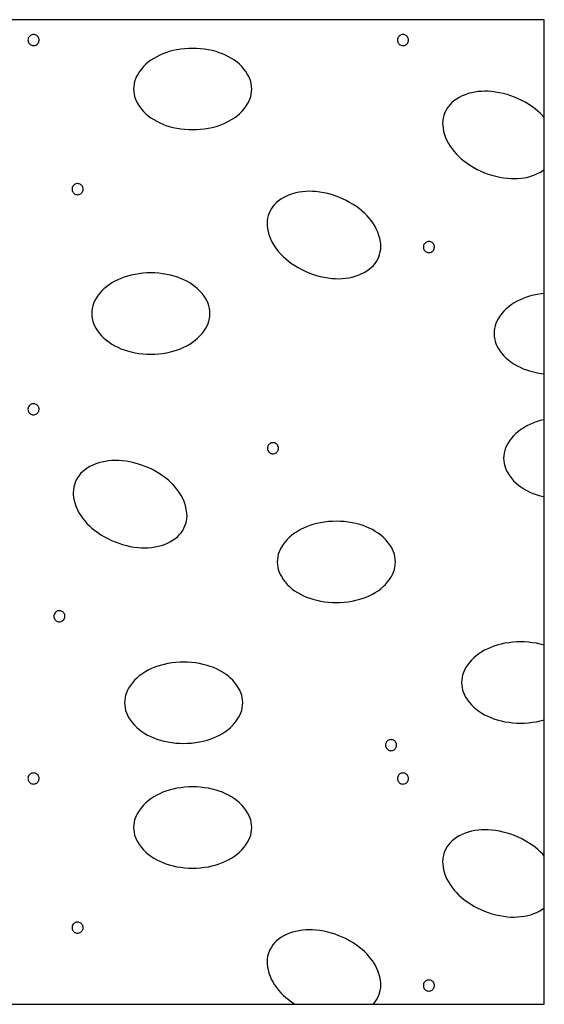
# Model space of a CAD drawing. Header units: metres. Extents: x -3.7 to 58.3, y 280.7 to 309.4.
# Tile 8 of 10: x 47.918 to 48.344, y 293.167 to 293.967. Entities that reach past the tile are written whole.
import ezdxf

# ---------------------------------------------------------------- set-up
doc = ezdxf.new("R2010")
doc.units = ezdxf.units.M
doc.linetypes.add('SOLID', pattern=[0])

msp = doc.modelspace()

# ---------------------------------------------------------------- linework, layer by layer
at = {"color": 7, "linetype": 'SOLID'}
for points in [[(46.7437, 293.16742), (48.3437, 293.16742), (48.3437, 293.96742), (46.7437, 293.96742), (46.7437, 293.16742)], [(47.93344, 293.95089), (47.93338, 293.95159), (47.93322, 293.95227), (47.93295, 293.95292), (47.93259, 293.95352), (47.93214, 293.95406), (47.9316, 293.95452), (47.93101, 293.95489), (47.93036, 293.95516), (47.92968, 293.95533), (47.92898, 293.95539), (47.92828, 293.95534), (47.92759, 293.95519), (47.92694, 293.95492), (47.92634, 293.95456), (47.9258, 293.95411), (47.92534, 293.95359), (47.92496, 293.95299), (47.92468, 293.95235), (47.92451, 293.95167), (47.92444, 293.95097), (47.92448, 293.95027), (47.92463, 293.94958), (47.92489, 293.94893), (47.92524, 293.94832), (47.92569, 293.94778), (47.92621, 293.94731), (47.9268, 293.94693), (47.92744, 293.94665), (47.92812, 293.94647), (47.92882, 293.94639), (47.92952, 293.94643), (47.93021, 293.94657), (47.93087, 293.94682), (47.93148, 293.94717), (47.93202, 293.94761), (47.9325, 293.94813), (47.93288, 293.94872), (47.93317, 293.94936), (47.93336, 293.95004), (47.93344, 293.95073), (47.93344, 293.95089)], [(48.23344, 293.95089), (48.23338, 293.95159), (48.23322, 293.95227), (48.23295, 293.95292), (48.23259, 293.95352), (48.23214, 293.95406), (48.2316, 293.95452), (48.23101, 293.95489), (48.23036, 293.95516), (48.22968, 293.95533), (48.22898, 293.95539), (48.22828, 293.95534), (48.22759, 293.95519), (48.22694, 293.95492), (48.22634, 293.95456), (48.2258, 293.95411), (48.22534, 293.95359), (48.22496, 293.95299), (48.22468, 293.95235), (48.22451, 293.95167), (48.22444, 293.95097), (48.22448, 293.95027), (48.22463, 293.94958), (48.22489, 293.94893), (48.22524, 293.94832), (48.22569, 293.94778), (48.22621, 293.94731), (48.2268, 293.94693), (48.22744, 293.94665), (48.22812, 293.94647), (48.22882, 293.94639), (48.22952, 293.94643), (48.23021, 293.94657), (48.23087, 293.94682), (48.23148, 293.94717), (48.23202, 293.94761), (48.2325, 293.94813), (48.23288, 293.94872), (48.23317, 293.94936), (48.23336, 293.95004), (48.23344, 293.95073), (48.23344, 293.95089)], [(48.01018, 293.91109), (48.01028, 293.909), (48.01056, 293.90693), (48.01103, 293.90489), (48.01168, 293.90291), (48.0125, 293.90099), (48.0135, 293.89915), (48.0135, 293.89915), (48.01493, 293.89695), (48.01652, 293.89485), (48.01825, 293.89287), (48.02012, 293.89102), (48.02212, 293.88931), (48.02423, 293.88774), (48.02423, 293.88774), (48.02654, 293.88624), (48.02893, 293.88487), (48.03138, 293.88363), (48.0339, 293.88252), (48.03648, 293.88155), (48.03911, 293.88073), (48.03911, 293.88073), (48.04222, 293.87992), (48.04536, 293.87925), (48.04853, 293.87873), (48.05173, 293.87836), (48.05493, 293.87814), (48.05815, 293.87807), (48.05815, 293.87807), (48.06136, 293.87814), (48.06457, 293.87836), (48.06776, 293.87873), (48.07093, 293.87925), (48.07408, 293.87992), (48.07719, 293.88073), (48.07719, 293.88073), (48.07981, 293.88155), (48.08239, 293.88252), (48.08491, 293.88363), (48.08737, 293.88487), (48.08975, 293.88624), (48.09206, 293.88774), (48.09206, 293.88774), (48.09417, 293.88931), (48.09617, 293.89102), (48.09804, 293.89287), (48.09977, 293.89485), (48.10136, 293.89695), (48.1028, 293.89915), (48.1028, 293.89915), (48.10379, 293.90099), (48.10462, 293.90291), (48.10527, 293.90489), (48.10573, 293.90693), (48.10602, 293.909), (48.10611, 293.91109), (48.10602, 293.91318), (48.10573, 293.91525), (48.10527, 293.91728), (48.10462, 293.91927), (48.10379, 293.92119), (48.1028, 293.92302), (48.1028, 293.92302), (48.10136, 293.92523), (48.09977, 293.92733), (48.09804, 293.92931), (48.09617, 293.93116), (48.09417, 293.93287), (48.09206, 293.93444), (48.08975, 293.93594), (48.08737, 293.93731), (48.08491, 293.93855), (48.08239, 293.93966), (48.07981, 293.94062), (48.07719, 293.94145), (48.07719, 293.94145), (48.07408, 293.94226), (48.07093, 293.94292), (48.06776, 293.94344), (48.06457, 293.94381), (48.06136, 293.94404), (48.05815, 293.94411), (48.05815, 293.94411), (48.05493, 293.94404), (48.05173, 293.94381), (48.04853, 293.94344), (48.04536, 293.94292), (48.04222, 293.94226), (48.03911, 293.94145), (48.03911, 293.94145), (48.03648, 293.94062), (48.0339, 293.93966), (48.03138, 293.93855), (48.02893, 293.93731), (48.02654, 293.93594), (48.02423, 293.93444), (48.02212, 293.93287), (48.02012, 293.93116), (48.01825, 293.92931), (48.01652, 293.92733), (48.01493, 293.92523), (48.0135, 293.92302), (48.0125, 293.92119), (48.01168, 293.91927), (48.01103, 293.91728), (48.01056, 293.91525), (48.01028, 293.91318), (48.01018, 293.91109), (48.01018, 293.91109)], [(48.3437, 293.88792), (48.34238, 293.88942), (48.34044, 293.89138), (48.33841, 293.89323), (48.33627, 293.89497), (48.33368, 293.89687), (48.331, 293.89865), (48.32825, 293.9003), (48.32542, 293.90183), (48.32252, 293.90322), (48.31956, 293.90448), (48.31655, 293.90559), (48.31349, 293.90657), (48.31039, 293.90741), (48.30725, 293.9081), (48.30408, 293.90864), (48.30089, 293.90904), (48.29814, 293.90924), (48.29539, 293.9093), (48.29264, 293.9092), (48.2899, 293.90896), (48.28717, 293.90857), (48.28448, 293.90803), (48.28193, 293.90735), (48.27944, 293.9065), (48.27702, 293.90547), (48.27468, 293.90427), (48.27243, 293.90291), (48.27028, 293.90139), (48.26868, 293.90005), (48.2672, 293.89857), (48.26586, 293.89697), (48.26468, 293.89525), (48.26365, 293.89343), (48.26279, 293.89152), (48.26211, 293.88955), (48.2616, 293.88752), (48.26128, 293.88546), (48.26115, 293.88337), (48.26121, 293.88128), (48.26146, 293.87921), (48.26146, 293.87921), (48.26198, 293.87663), (48.26268, 293.87409), (48.26356, 293.87161), (48.26461, 293.8692), (48.26583, 293.86687), (48.26721, 293.86463), (48.26721, 293.86463), (48.2688, 293.86239), (48.27051, 293.86023), (48.27234, 293.85817), (48.27427, 293.85621), (48.27631, 293.85436), (48.27844, 293.85262), (48.27844, 293.85262), (48.28103, 293.85072), (48.28371, 293.84894), (48.28647, 293.84728), (48.2893, 293.84576), (48.29219, 293.84437), (48.29515, 293.84311), (48.29515, 293.84311), (48.29816, 293.84199), (48.30123, 293.84101), (48.30433, 293.84018), (48.30747, 293.83949), (48.31064, 293.83894), (48.31383, 293.83854), (48.31383, 293.83854), (48.31657, 293.83834), (48.31932, 293.83829), (48.32207, 293.83838), (48.32482, 293.83863), (48.32754, 293.83902), (48.33024, 293.83956), (48.33024, 293.83956), (48.33278, 293.84024), (48.33527, 293.84109), (48.33769, 293.84212), (48.34003, 293.84332), (48.34228, 293.84468), (48.3437, 293.84568)], [(48.28448, 293.90803), (48.28448, 293.90803)], [(48.31956, 293.90448), (48.31956, 293.90448)], [(48.26279, 293.89152), (48.26279, 293.89152)], [(47.96919, 293.82975), (47.96914, 293.83045), (47.96898, 293.83113), (47.96871, 293.83178), (47.96834, 293.83238), (47.96789, 293.83291), (47.96736, 293.83337), (47.96676, 293.83374), (47.96611, 293.83402), (47.96543, 293.83418), (47.96473, 293.83425), (47.96403, 293.8342), (47.96335, 293.83404), (47.9627, 293.83378), (47.96209, 293.83342), (47.96155, 293.83297), (47.96109, 293.83244), (47.96071, 293.83185), (47.96044, 293.8312), (47.96026, 293.83052), (47.96019, 293.82982), (47.96024, 293.82912), (47.96039, 293.82844), (47.96064, 293.82778), (47.961, 293.82718), (47.96144, 293.82663), (47.96197, 293.82617), (47.96256, 293.82579), (47.9632, 293.8255), (47.96388, 293.82532), (47.96458, 293.82525), (47.96528, 293.82528), (47.96596, 293.82543), (47.96662, 293.82568), (47.96723, 293.82603), (47.96778, 293.82647), (47.96825, 293.82699), (47.96863, 293.82757), (47.96892, 293.82821), (47.96911, 293.82889), (47.96919, 293.82959), (47.96919, 293.82975)], [(48.1202, 293.81021), (48.11951, 293.80823), (48.11901, 293.8062), (48.11869, 293.80414), (48.11856, 293.80205), (48.11862, 293.79996), (48.11886, 293.79789), (48.11886, 293.79789), (48.11938, 293.79531), (48.12008, 293.79277), (48.12096, 293.79029), (48.12201, 293.78788), (48.12324, 293.78555), (48.12462, 293.78332), (48.12462, 293.78332), (48.12621, 293.78107), (48.12792, 293.77891), (48.12974, 293.77685), (48.13168, 293.77489), (48.13372, 293.77304), (48.13585, 293.7713), (48.13585, 293.7713), (48.13844, 293.7694), (48.14112, 293.76762), (48.14387, 293.76597), (48.1467, 293.76444), (48.1496, 293.76305), (48.15256, 293.76179), (48.15256, 293.76179), (48.15557, 293.76067), (48.15863, 293.7597), (48.16174, 293.75886), (48.16487, 293.75817), (48.16804, 293.75762), (48.17123, 293.75723), (48.17123, 293.75723), (48.17398, 293.75702), (48.17673, 293.75697), (48.17948, 293.75707), (48.18222, 293.75731), (48.18495, 293.7577), (48.18765, 293.75824), (48.18765, 293.75824), (48.19019, 293.75892), (48.19268, 293.75977), (48.1951, 293.7608), (48.19744, 293.762), (48.19969, 293.76336), (48.20184, 293.76488), (48.20184, 293.76488), (48.20344, 293.76622), (48.20492, 293.7677), (48.20626, 293.7693), (48.20744, 293.77102), (48.20847, 293.77284), (48.20933, 293.77475), (48.20933, 293.77475), (48.21001, 293.77672), (48.21052, 293.77875), (48.21084, 293.78081), (48.21097, 293.7829), (48.21091, 293.78499), (48.21066, 293.78706), (48.21014, 293.78964), (48.20944, 293.79218), (48.20857, 293.79466), (48.20751, 293.79707), (48.20629, 293.7994), (48.20491, 293.80164), (48.20491, 293.80164), (48.20332, 293.80388), (48.20161, 293.80604), (48.19978, 293.8081), (48.19785, 293.81006), (48.19581, 293.81191), (48.19368, 293.81365), (48.19109, 293.81555), (48.18841, 293.81733), (48.18565, 293.81898), (48.18283, 293.82051), (48.17993, 293.8219), (48.17697, 293.82316), (48.17697, 293.82316), (48.17396, 293.82428), (48.1709, 293.82526), (48.16779, 293.82609), (48.16465, 293.82678), (48.16148, 293.82733), (48.1583, 293.82772), (48.15555, 293.82793), (48.1528, 293.82798), (48.15005, 293.82788), (48.14731, 293.82764), (48.14458, 293.82725), (48.14188, 293.82671), (48.14188, 293.82671), (48.13934, 293.82603), (48.13685, 293.82518), (48.13443, 293.82415), (48.13209, 293.82295), (48.12984, 293.82159), (48.12769, 293.82007), (48.12608, 293.81873), (48.12461, 293.81725), (48.12327, 293.81565), (48.12208, 293.81393), (48.12106, 293.81211), (48.1202, 293.81021), (48.1202, 293.81021)], [(48.25448, 293.78269), (48.25442, 293.78339), (48.25426, 293.78407), (48.25399, 293.78472), (48.25363, 293.78532), (48.25317, 293.78586), (48.25264, 293.78632), (48.25204, 293.78669), (48.2514, 293.78696), (48.25071, 293.78713), (48.25002, 293.78719), (48.24931, 293.78714), (48.24863, 293.78699), (48.24798, 293.78672), (48.24738, 293.78636), (48.24684, 293.78591), (48.24637, 293.78539), (48.246, 293.78479), (48.24572, 293.78415), (48.24554, 293.78347), (48.24548, 293.78277), (48.24552, 293.78207), (48.24567, 293.78138), (48.24593, 293.78073), (48.24628, 293.78012), (48.24673, 293.77958), (48.24725, 293.77911), (48.24784, 293.77873), (48.24848, 293.77845), (48.24916, 293.77827), (48.24986, 293.77819), (48.25056, 293.77823), (48.25125, 293.77837), (48.2519, 293.77862), (48.25251, 293.77897), (48.25306, 293.77941), (48.25353, 293.77993), (48.25392, 293.78052), (48.25421, 293.78116), (48.25439, 293.78184), (48.25447, 293.78253), (48.25448, 293.78269)], [(47.97619, 293.72869), (47.97629, 293.7266), (47.97657, 293.72453), (47.97704, 293.72249), (47.97769, 293.72051), (47.97851, 293.71859), (47.97951, 293.71675), (47.97951, 293.71675), (47.98094, 293.71454), (47.98253, 293.71245), (47.98426, 293.71047), (47.98613, 293.70862), (47.98813, 293.7069), (47.99024, 293.70534), (47.99024, 293.70534), (47.99255, 293.70384), (47.99494, 293.70246), (47.99739, 293.70122), (47.99991, 293.70012), (48.00249, 293.69915), (48.00512, 293.69832), (48.00512, 293.69832), (48.00823, 293.69752), (48.01137, 293.69685), (48.01454, 293.69633), (48.01774, 293.69596), (48.02094, 293.69574), (48.02416, 293.69566), (48.02416, 293.69566), (48.02737, 293.69574), (48.03058, 293.69596), (48.03377, 293.69633), (48.03694, 293.69685), (48.04009, 293.69752), (48.0432, 293.69832), (48.0432, 293.69832), (48.04582, 293.69915), (48.0484, 293.70012), (48.05092, 293.70122), (48.05338, 293.70246), (48.05576, 293.70384), (48.05807, 293.70534), (48.05807, 293.70534), (48.06018, 293.7069), (48.06218, 293.70862), (48.06405, 293.71047), (48.06578, 293.71245), (48.06737, 293.71454), (48.06881, 293.71675), (48.06881, 293.71675), (48.0698, 293.71859), (48.07063, 293.72051), (48.07128, 293.72249), (48.07174, 293.72453), (48.07203, 293.7266), (48.07212, 293.72869), (48.07203, 293.73077), (48.07174, 293.73284), (48.07128, 293.73488), (48.07063, 293.73687), (48.0698, 293.73878), (48.06881, 293.74062), (48.06881, 293.74062), (48.06737, 293.74283), (48.06578, 293.74492), (48.06405, 293.7469), (48.06218, 293.74875), (48.06018, 293.75047), (48.05807, 293.75204), (48.05576, 293.75353), (48.05338, 293.75491), (48.05092, 293.75615), (48.0484, 293.75725), (48.04582, 293.75822), (48.0432, 293.75905), (48.0432, 293.75905), (48.04009, 293.75986), (48.03694, 293.76052), (48.03377, 293.76104), (48.03058, 293.76141), (48.02737, 293.76163), (48.02416, 293.76171), (48.02416, 293.76171), (48.02094, 293.76163), (48.01774, 293.76141), (48.01454, 293.76104), (48.01137, 293.76052), (48.00823, 293.75986), (48.00512, 293.75905), (48.00512, 293.75905), (48.00249, 293.75822), (47.99991, 293.75725), (47.99739, 293.75615), (47.99494, 293.75491), (47.99255, 293.75353), (47.99024, 293.75204), (47.98813, 293.75047), (47.98613, 293.74875), (47.98426, 293.7469), (47.98253, 293.74492), (47.98094, 293.74283), (47.97951, 293.74062), (47.97851, 293.73878), (47.97769, 293.73687), (47.97704, 293.73488), (47.97657, 293.73284), (47.97629, 293.73077), (47.97619, 293.72869), (47.97619, 293.72869)], [(48.3437, 293.74508), (48.34122, 293.74479), (48.33805, 293.74427), (48.3349, 293.7436), (48.33179, 293.74279), (48.32917, 293.74197), (48.32659, 293.741), (48.32407, 293.7399), (48.32161, 293.73866), (48.31923, 293.73728), (48.31692, 293.73578), (48.31481, 293.73422), (48.31281, 293.7325), (48.31094, 293.73065), (48.30921, 293.72867), (48.30762, 293.72658), (48.30618, 293.72437), (48.30519, 293.72253), (48.30436, 293.72061), (48.30371, 293.71863), (48.30325, 293.71659), (48.30296, 293.71452), (48.30287, 293.71243), (48.30296, 293.71035), (48.30325, 293.70828), (48.30371, 293.70624), (48.30436, 293.70425), (48.30519, 293.70233), (48.30618, 293.7005), (48.30618, 293.7005), (48.30762, 293.69829), (48.30921, 293.6962), (48.31094, 293.69422), (48.31281, 293.69237), (48.31481, 293.69065), (48.31692, 293.68908), (48.31692, 293.68908), (48.31923, 293.68758), (48.32161, 293.68621), (48.32407, 293.68497), (48.32659, 293.68387), (48.32917, 293.6829), (48.33179, 293.68207), (48.33179, 293.68207), (48.3349, 293.68126), (48.33805, 293.6806), (48.34122, 293.68008), (48.3437, 293.67979)], [(48.33179, 293.74279), (48.33179, 293.74279)], [(48.30287, 293.71243), (48.30287, 293.71243)], [(47.93344, 293.65089), (47.93338, 293.65159), (47.93322, 293.65227), (47.93295, 293.65292), (47.93259, 293.65352), (47.93214, 293.65406), (47.9316, 293.65452), (47.93101, 293.65489), (47.93036, 293.65516), (47.92968, 293.65533), (47.92898, 293.65539), (47.92828, 293.65534), (47.92759, 293.65519), (47.92694, 293.65492), (47.92634, 293.65456), (47.9258, 293.65411), (47.92534, 293.65359), (47.92496, 293.65299), (47.92468, 293.65235), (47.92451, 293.65167), (47.92444, 293.65097), (47.92448, 293.65027), (47.92463, 293.64958), (47.92489, 293.64893), (47.92524, 293.64832), (47.92569, 293.64778), (47.92621, 293.64731), (47.9268, 293.64693), (47.92744, 293.64665), (47.92812, 293.64647), (47.92882, 293.64639), (47.92952, 293.64643), (47.93021, 293.64657), (47.93087, 293.64682), (47.93148, 293.64717), (47.93202, 293.64761), (47.9325, 293.64813), (47.93288, 293.64872), (47.93317, 293.64936), (47.93336, 293.65004), (47.93344, 293.65073), (47.93344, 293.65089)], [(48.3437, 293.64247), (48.34272, 293.64226), (48.33961, 293.64145), (48.33699, 293.64062), (48.33441, 293.63966), (48.33189, 293.63855), (48.32943, 293.63731), (48.32704, 293.63594), (48.32474, 293.63444), (48.32262, 293.63287), (48.32063, 293.63116), (48.31876, 293.62931), (48.31702, 293.62733), (48.31544, 293.62523), (48.314, 293.62302), (48.31301, 293.62119), (48.31218, 293.61927), (48.31153, 293.61728), (48.31106, 293.61525), (48.31078, 293.61318), (48.31069, 293.61109), (48.31078, 293.609), (48.31106, 293.60693), (48.31153, 293.60489), (48.31218, 293.60291), (48.31301, 293.60099), (48.314, 293.59915), (48.314, 293.59915), (48.31544, 293.59695), (48.31702, 293.59485), (48.31876, 293.59287), (48.32063, 293.59102), (48.32262, 293.58931), (48.32474, 293.58774), (48.32474, 293.58774), (48.32704, 293.58624), (48.32943, 293.58487), (48.33189, 293.58363), (48.33441, 293.58252), (48.33699, 293.58155), (48.33961, 293.58073), (48.33961, 293.58073), (48.34272, 293.57992), (48.3437, 293.57971)], [(48.33961, 293.64145), (48.33961, 293.64145)], [(48.12784, 293.61924), (48.12778, 293.61994), (48.12762, 293.62062), (48.12735, 293.62127), (48.12698, 293.62187), (48.12653, 293.6224), (48.126, 293.62286), (48.1254, 293.62323), (48.12476, 293.62351), (48.12407, 293.62368), (48.12337, 293.62374), (48.12267, 293.62369), (48.12199, 293.62353), (48.12134, 293.62327), (48.12073, 293.62291), (48.1202, 293.62246), (48.11973, 293.62193), (48.11936, 293.62134), (48.11908, 293.62069), (48.1189, 293.62001), (48.11884, 293.61932), (48.11888, 293.61861), (48.11903, 293.61793), (48.11929, 293.61727), (48.11964, 293.61667), (48.12008, 293.61612), (48.12061, 293.61566), (48.1212, 293.61528), (48.12184, 293.61499), (48.12252, 293.61481), (48.12322, 293.61474), (48.12392, 293.61477), (48.12461, 293.61492), (48.12526, 293.61517), (48.12587, 293.61552), (48.12642, 293.61596), (48.12689, 293.61648), (48.12728, 293.61707), (48.12757, 293.6177), (48.12775, 293.61838), (48.12783, 293.61908), (48.12784, 293.61924)], [(47.96279, 293.59152), (47.96211, 293.58955), (47.9616, 293.58752), (47.96128, 293.58546), (47.96115, 293.58337), (47.96121, 293.58128), (47.96146, 293.57921), (47.96146, 293.57921), (47.96198, 293.57663), (47.96268, 293.57409), (47.96356, 293.57161), (47.96461, 293.5692), (47.96583, 293.56687), (47.96721, 293.56463), (47.96721, 293.56463), (47.9688, 293.56239), (47.97051, 293.56023), (47.97234, 293.55817), (47.97427, 293.55621), (47.97631, 293.55436), (47.97844, 293.55262), (47.97844, 293.55262), (47.98103, 293.55072), (47.98371, 293.54894), (47.98647, 293.54728), (47.9893, 293.54576), (47.99219, 293.54437), (47.99515, 293.54311), (47.99515, 293.54311), (47.99816, 293.54199), (48.00123, 293.54101), (48.00433, 293.54018), (48.00747, 293.53949), (48.01064, 293.53894), (48.01383, 293.53854), (48.01383, 293.53854), (48.01657, 293.53834), (48.01932, 293.53829), (48.02207, 293.53838), (48.02482, 293.53863), (48.02754, 293.53902), (48.03024, 293.53956), (48.03024, 293.53956), (48.03278, 293.54024), (48.03527, 293.54109), (48.03769, 293.54212), (48.04003, 293.54332), (48.04228, 293.54468), (48.04443, 293.5462), (48.04443, 293.5462), (48.04604, 293.54754), (48.04751, 293.54901), (48.04885, 293.55062), (48.05004, 293.55234), (48.05106, 293.55416), (48.05192, 293.55606), (48.05192, 293.55606), (48.05261, 293.55804), (48.05311, 293.56007), (48.05343, 293.56213), (48.05356, 293.56422), (48.0535, 293.5663), (48.05326, 293.56838), (48.05274, 293.57096), (48.05204, 293.57349), (48.05116, 293.57597), (48.05011, 293.57838), (48.04889, 293.58071), (48.0475, 293.58295), (48.0475, 293.58295), (48.04591, 293.5852), (48.0442, 293.58736), (48.04238, 293.58942), (48.04044, 293.59138), (48.03841, 293.59323), (48.03627, 293.59497), (48.03368, 293.59687), (48.031, 293.59865), (48.02825, 293.6003), (48.02542, 293.60183), (48.02252, 293.60322), (48.01956, 293.60448), (48.01956, 293.60448), (48.01655, 293.60559), (48.01349, 293.60657), (48.01039, 293.60741), (48.00725, 293.6081), (48.00408, 293.60864), (48.00089, 293.60904), (47.99814, 293.60924), (47.99539, 293.6093), (47.99264, 293.6092), (47.9899, 293.60896), (47.98717, 293.60857), (47.98448, 293.60803), (47.98448, 293.60803), (47.98193, 293.60735), (47.97944, 293.6065), (47.97702, 293.60547), (47.97468, 293.60427), (47.97243, 293.60291), (47.97028, 293.60139), (47.96868, 293.60005), (47.9672, 293.59857), (47.96586, 293.59697), (47.96468, 293.59525), (47.96365, 293.59343), (47.96279, 293.59152), (47.96279, 293.59152)], [(48.31069, 293.61109), (48.31069, 293.61109)], [(48.12687, 293.52685), (48.12697, 293.52476), (48.12725, 293.52269), (48.12772, 293.52065), (48.12836, 293.51867), (48.12919, 293.51675), (48.13019, 293.51491), (48.13019, 293.51491), (48.13162, 293.51271), (48.13321, 293.51061), (48.13494, 293.50863), (48.13681, 293.50678), (48.13881, 293.50506), (48.14092, 293.5035), (48.14092, 293.5035), (48.14323, 293.502), (48.14562, 293.50063), (48.14807, 293.49938), (48.15059, 293.49828), (48.15317, 293.49731), (48.1558, 293.49649), (48.1558, 293.49649), (48.15891, 293.49568), (48.16205, 293.49501), (48.16522, 293.49449), (48.16842, 293.49412), (48.17162, 293.4939), (48.17484, 293.49382), (48.17484, 293.49382), (48.17805, 293.4939), (48.18126, 293.49412), (48.18445, 293.49449), (48.18762, 293.49501), (48.19076, 293.49568), (48.19388, 293.49649), (48.19388, 293.49649), (48.1965, 293.49731), (48.19908, 293.49828), (48.2016, 293.49938), (48.20406, 293.50063), (48.20644, 293.502), (48.20875, 293.5035), (48.20875, 293.5035), (48.21086, 293.50506), (48.21286, 293.50678), (48.21473, 293.50863), (48.21646, 293.51061), (48.21805, 293.51271), (48.21949, 293.51491), (48.21949, 293.51491), (48.22048, 293.51675), (48.22131, 293.51867), (48.22196, 293.52065), (48.22242, 293.52269), (48.22271, 293.52476), (48.2228, 293.52685), (48.22271, 293.52893), (48.22242, 293.531), (48.22196, 293.53304), (48.22131, 293.53503), (48.22048, 293.53695), (48.21949, 293.53878), (48.21949, 293.53878), (48.21805, 293.54099), (48.21646, 293.54308), (48.21473, 293.54506), (48.21286, 293.54692), (48.21086, 293.54863), (48.20875, 293.5502), (48.20644, 293.5517), (48.20406, 293.55307), (48.2016, 293.55431), (48.19908, 293.55541), (48.1965, 293.55638), (48.19388, 293.55721), (48.19388, 293.55721), (48.19076, 293.55802), (48.18762, 293.55868), (48.18445, 293.5592), (48.18126, 293.55957), (48.17805, 293.55979), (48.17484, 293.55987), (48.17484, 293.55987), (48.17162, 293.55979), (48.16842, 293.55957), (48.16522, 293.5592), (48.16205, 293.55868), (48.15891, 293.55802), (48.1558, 293.55721), (48.1558, 293.55721), (48.15317, 293.55638), (48.15059, 293.55541), (48.14807, 293.55431), (48.14562, 293.55307), (48.14323, 293.5517), (48.14092, 293.5502), (48.13881, 293.54863), (48.13681, 293.54692), (48.13494, 293.54506), (48.13321, 293.54308), (48.13162, 293.54099), (48.13019, 293.53878), (48.12919, 293.53695), (48.12836, 293.53503), (48.12772, 293.53304), (48.12725, 293.531), (48.12697, 293.52893), (48.12687, 293.52685), (48.12687, 293.52685)], [(47.95448, 293.48269), (47.95442, 293.48339), (47.95426, 293.48407), (47.95399, 293.48472), (47.95363, 293.48532), (47.95317, 293.48586), (47.95264, 293.48632), (47.95204, 293.48669), (47.9514, 293.48696), (47.95071, 293.48713), (47.95002, 293.48719), (47.94931, 293.48714), (47.94863, 293.48699), (47.94798, 293.48672), (47.94738, 293.48636), (47.94684, 293.48591), (47.94637, 293.48539), (47.946, 293.48479), (47.94572, 293.48415), (47.94554, 293.48347), (47.94548, 293.48277), (47.94552, 293.48207), (47.94567, 293.48138), (47.94593, 293.48073), (47.94628, 293.48012), (47.94673, 293.47958), (47.94725, 293.47911), (47.94784, 293.47873), (47.94848, 293.47845), (47.94916, 293.47827), (47.94986, 293.47819), (47.95056, 293.47823), (47.95125, 293.47837), (47.9519, 293.47862), (47.95251, 293.47897), (47.95306, 293.47941), (47.95353, 293.47993), (47.95392, 293.48052), (47.95421, 293.48116), (47.95439, 293.48184), (47.95447, 293.48253), (47.95448, 293.48269)], [(48.3437, 293.4592), (48.34353, 293.45925), (48.34042, 293.46006), (48.33728, 293.46073), (48.33411, 293.46124), (48.33091, 293.46162), (48.32771, 293.46184), (48.32449, 293.46191), (48.32128, 293.46184), (48.31807, 293.46162), (48.31488, 293.46124), (48.31171, 293.46073), (48.30856, 293.46006), (48.30545, 293.45925), (48.30283, 293.45843), (48.30025, 293.45746), (48.29773, 293.45635), (48.29527, 293.45511), (48.29289, 293.45374), (48.29058, 293.45224), (48.28846, 293.45067), (48.28647, 293.44896), (48.2846, 293.44711), (48.28287, 293.44513), (48.28128, 293.44303), (48.27984, 293.44083), (48.27885, 293.43899), (48.27802, 293.43707), (48.27737, 293.43508), (48.27691, 293.43305), (48.27662, 293.43098), (48.27653, 293.42889), (48.27662, 293.4268), (48.27691, 293.42473), (48.27737, 293.4227), (48.27802, 293.42071), (48.27885, 293.41879), (48.27984, 293.41695), (48.27984, 293.41695), (48.28128, 293.41475), (48.28287, 293.41265), (48.2846, 293.41067), (48.28647, 293.40882), (48.28846, 293.40711), (48.29058, 293.40554), (48.29058, 293.40554), (48.29289, 293.40404), (48.29527, 293.40267), (48.29773, 293.40143), (48.30025, 293.40032), (48.30283, 293.39936), (48.30545, 293.39853), (48.30545, 293.39853), (48.30856, 293.39772), (48.31171, 293.39706), (48.31488, 293.39654), (48.31807, 293.39617), (48.32128, 293.39594), (48.32449, 293.39587), (48.32449, 293.39587), (48.32771, 293.39594), (48.33091, 293.39617), (48.33411, 293.39654), (48.33728, 293.39706), (48.34042, 293.39772), (48.34353, 293.39853), (48.34353, 293.39853), (48.3437, 293.39858)], [(48.30545, 293.45925), (48.30545, 293.45925)], [(48.32449, 293.46191), (48.32449, 293.46191)], [(48.34353, 293.45925), (48.34353, 293.45925)], [(48.00287, 293.41243), (48.00296, 293.41035), (48.00325, 293.40828), (48.00371, 293.40624), (48.00436, 293.40425), (48.00519, 293.40233), (48.00618, 293.4005), (48.00618, 293.4005), (48.00762, 293.39829), (48.00921, 293.3962), (48.01094, 293.39422), (48.01281, 293.39237), (48.01481, 293.39065), (48.01692, 293.38908), (48.01692, 293.38908), (48.01923, 293.38758), (48.02161, 293.38621), (48.02407, 293.38497), (48.02659, 293.38387), (48.02917, 293.3829), (48.03179, 293.38207), (48.03179, 293.38207), (48.0349, 293.38126), (48.03805, 293.3806), (48.04122, 293.38008), (48.04441, 293.37971), (48.04762, 293.37949), (48.05083, 293.37941), (48.05083, 293.37941), (48.05405, 293.37949), (48.05725, 293.37971), (48.06045, 293.38008), (48.06362, 293.3806), (48.06676, 293.38126), (48.06987, 293.38207), (48.06987, 293.38207), (48.0725, 293.3829), (48.07508, 293.38387), (48.0776, 293.38497), (48.08005, 293.38621), (48.08244, 293.38758), (48.08475, 293.38908), (48.08475, 293.38908), (48.08686, 293.39065), (48.08886, 293.39237), (48.09073, 293.39422), (48.09246, 293.3962), (48.09405, 293.39829), (48.09548, 293.4005), (48.09548, 293.4005), (48.09648, 293.40233), (48.0973, 293.40425), (48.09795, 293.40624), (48.09842, 293.40828), (48.0987, 293.41035), (48.0988, 293.41243), (48.0987, 293.41452), (48.09842, 293.41659), (48.09795, 293.41863), (48.0973, 293.42061), (48.09648, 293.42253), (48.09548, 293.42437), (48.09548, 293.42437), (48.09405, 293.42658), (48.09246, 293.42867), (48.09073, 293.43065), (48.08886, 293.4325), (48.08686, 293.43422), (48.08475, 293.43578), (48.08244, 293.43728), (48.08005, 293.43866), (48.0776, 293.4399), (48.07508, 293.441), (48.0725, 293.44197), (48.06987, 293.44279), (48.06987, 293.44279), (48.06676, 293.4436), (48.06362, 293.44427), (48.06045, 293.44479), (48.05725, 293.44516), (48.05405, 293.44538), (48.05083, 293.44546), (48.05083, 293.44546), (48.04762, 293.44538), (48.04441, 293.44516), (48.04122, 293.44479), (48.03805, 293.44427), (48.0349, 293.4436), (48.03179, 293.44279), (48.03179, 293.44279), (48.02917, 293.44197), (48.02659, 293.441), (48.02407, 293.4399), (48.02161, 293.43866), (48.01923, 293.43728), (48.01692, 293.43578), (48.01481, 293.43422), (48.01281, 293.4325), (48.01094, 293.43065), (48.00921, 293.42867), (48.00762, 293.42658), (48.00618, 293.42437), (48.00519, 293.42253), (48.00436, 293.42061), (48.00371, 293.41863), (48.00325, 293.41659), (48.00296, 293.41452), (48.00287, 293.41243), (48.00287, 293.41243)], [(48.27653, 293.42889), (48.27653, 293.42889)], [(48.22377, 293.37797), (48.22372, 293.37867), (48.22355, 293.37936), (48.22329, 293.38), (48.22292, 293.3806), (48.22247, 293.38114), (48.22194, 293.3816), (48.22134, 293.38197), (48.22069, 293.38224), (48.22001, 293.38241), (48.21931, 293.38247), (48.21861, 293.38242), (48.21793, 293.38227), (48.21727, 293.382), (48.21667, 293.38165), (48.21613, 293.3812), (48.21567, 293.38067), (48.21529, 293.38007), (48.21501, 293.37943), (48.21484, 293.37875), (48.21477, 293.37805), (48.21481, 293.37735), (48.21497, 293.37666), (48.21522, 293.37601), (48.21558, 293.3754), (48.21602, 293.37486), (48.21654, 293.37439), (48.21713, 293.37401), (48.21778, 293.37373), (48.21846, 293.37355), (48.21915, 293.37347), (48.21986, 293.37351), (48.22054, 293.37366), (48.2212, 293.37391), (48.22181, 293.37425), (48.22235, 293.37469), (48.22283, 293.37521), (48.22321, 293.3758), (48.2235, 293.37644), (48.22369, 293.37712), (48.22377, 293.37782), (48.22377, 293.37797)], [(47.93344, 293.35089), (47.93338, 293.35159), (47.93322, 293.35227), (47.93295, 293.35292), (47.93259, 293.35352), (47.93214, 293.35406), (47.9316, 293.35452), (47.93101, 293.35489), (47.93036, 293.35516), (47.92968, 293.35533), (47.92898, 293.35539), (47.92828, 293.35534), (47.92759, 293.35519), (47.92694, 293.35492), (47.92634, 293.35456), (47.9258, 293.35411), (47.92534, 293.35359), (47.92496, 293.35299), (47.92468, 293.35235), (47.92451, 293.35167), (47.92444, 293.35097), (47.92448, 293.35027), (47.92463, 293.34958), (47.92489, 293.34893), (47.92524, 293.34832), (47.92569, 293.34778), (47.92621, 293.34731), (47.9268, 293.34693), (47.92744, 293.34665), (47.92812, 293.34647), (47.92882, 293.34639), (47.92952, 293.34643), (47.93021, 293.34657), (47.93087, 293.34682), (47.93148, 293.34717), (47.93202, 293.34761), (47.9325, 293.34813), (47.93288, 293.34872), (47.93317, 293.34936), (47.93336, 293.35004), (47.93344, 293.35073), (47.93344, 293.35089)], [(48.23344, 293.35089), (48.23338, 293.35159), (48.23322, 293.35227), (48.23295, 293.35292), (48.23259, 293.35352), (48.23214, 293.35406), (48.2316, 293.35452), (48.23101, 293.35489), (48.23036, 293.35516), (48.22968, 293.35533), (48.22898, 293.35539), (48.22828, 293.35534), (48.22759, 293.35519), (48.22694, 293.35492), (48.22634, 293.35456), (48.2258, 293.35411), (48.22534, 293.35359), (48.22496, 293.35299), (48.22468, 293.35235), (48.22451, 293.35167), (48.22444, 293.35097), (48.22448, 293.35027), (48.22463, 293.34958), (48.22489, 293.34893), (48.22524, 293.34832), (48.22569, 293.34778), (48.22621, 293.34731), (48.2268, 293.34693), (48.22744, 293.34665), (48.22812, 293.34647), (48.22882, 293.34639), (48.22952, 293.34643), (48.23021, 293.34657), (48.23087, 293.34682), (48.23148, 293.34717), (48.23202, 293.34761), (48.2325, 293.34813), (48.23288, 293.34872), (48.23317, 293.34936), (48.23336, 293.35004), (48.23344, 293.35073), (48.23344, 293.35089)], [(48.01018, 293.31109), (48.01028, 293.309), (48.01056, 293.30693), (48.01103, 293.30489), (48.01168, 293.30291), (48.0125, 293.30099), (48.0135, 293.29915), (48.0135, 293.29915), (48.01493, 293.29695), (48.01652, 293.29485), (48.01825, 293.29287), (48.02012, 293.29102), (48.02212, 293.28931), (48.02423, 293.28774), (48.02423, 293.28774), (48.02654, 293.28624), (48.02893, 293.28487), (48.03138, 293.28363), (48.0339, 293.28252), (48.03648, 293.28155), (48.03911, 293.28073), (48.03911, 293.28073), (48.04222, 293.27992), (48.04536, 293.27925), (48.04853, 293.27873), (48.05173, 293.27836), (48.05493, 293.27814), (48.05815, 293.27807), (48.05815, 293.27807), (48.06136, 293.27814), (48.06457, 293.27836), (48.06776, 293.27873), (48.07093, 293.27925), (48.07408, 293.27992), (48.07719, 293.28073), (48.07719, 293.28073), (48.07981, 293.28155), (48.08239, 293.28252), (48.08491, 293.28363), (48.08737, 293.28487), (48.08975, 293.28624), (48.09206, 293.28774), (48.09206, 293.28774), (48.09417, 293.28931), (48.09617, 293.29102), (48.09804, 293.29287), (48.09977, 293.29485), (48.10136, 293.29695), (48.1028, 293.29915), (48.1028, 293.29915), (48.10379, 293.30099), (48.10462, 293.30291), (48.10527, 293.30489), (48.10573, 293.30693), (48.10602, 293.309), (48.10611, 293.31109), (48.10602, 293.31318), (48.10573, 293.31525), (48.10527, 293.31728), (48.10462, 293.31927), (48.10379, 293.32119), (48.1028, 293.32302), (48.1028, 293.32302), (48.10136, 293.32523), (48.09977, 293.32733), (48.09804, 293.32931), (48.09617, 293.33116), (48.09417, 293.33287), (48.09206, 293.33444), (48.08975, 293.33594), (48.08737, 293.33731), (48.08491, 293.33855), (48.08239, 293.33966), (48.07981, 293.34062), (48.07719, 293.34145), (48.07719, 293.34145), (48.07408, 293.34226), (48.07093, 293.34292), (48.06776, 293.34344), (48.06457, 293.34381), (48.06136, 293.34404), (48.05815, 293.34411), (48.05815, 293.34411), (48.05493, 293.34404), (48.05173, 293.34381), (48.04853, 293.34344), (48.04536, 293.34292), (48.04222, 293.34226), (48.03911, 293.34145), (48.03911, 293.34145), (48.03648, 293.34062), (48.0339, 293.33966), (48.03138, 293.33855), (48.02893, 293.33731), (48.02654, 293.33594), (48.02423, 293.33444), (48.02212, 293.33287), (48.02012, 293.33116), (48.01825, 293.32931), (48.01652, 293.32733), (48.01493, 293.32523), (48.0135, 293.32302), (48.0125, 293.32119), (48.01168, 293.31927), (48.01103, 293.31728), (48.01056, 293.31525), (48.01028, 293.31318), (48.01018, 293.31109), (48.01018, 293.31109)], [(48.3437, 293.28792), (48.34238, 293.28942), (48.34044, 293.29138), (48.33841, 293.29323), (48.33627, 293.29497), (48.33368, 293.29687), (48.331, 293.29865), (48.32825, 293.3003), (48.32542, 293.30183), (48.32252, 293.30322), (48.31956, 293.30448), (48.31655, 293.30559), (48.31349, 293.30657), (48.31039, 293.30741), (48.30725, 293.3081), (48.30408, 293.30864), (48.30089, 293.30904), (48.29814, 293.30924), (48.29539, 293.3093), (48.29264, 293.3092), (48.2899, 293.30896), (48.28717, 293.30857), (48.28448, 293.30803), (48.28193, 293.30735), (48.27944, 293.3065), (48.27702, 293.30547), (48.27468, 293.30427), (48.27243, 293.30291), (48.27028, 293.30139), (48.26868, 293.30005), (48.2672, 293.29857), (48.26586, 293.29697), (48.26468, 293.29525), (48.26365, 293.29343), (48.26279, 293.29152), (48.26211, 293.28955), (48.2616, 293.28752), (48.26128, 293.28546), (48.26115, 293.28337), (48.26121, 293.28128), (48.26146, 293.27921), (48.26146, 293.27921), (48.26198, 293.27663), (48.26268, 293.27409), (48.26356, 293.27161), (48.26461, 293.2692), (48.26583, 293.26687), (48.26721, 293.26463), (48.26721, 293.26463), (48.2688, 293.26239), (48.27051, 293.26023), (48.27234, 293.25817), (48.27427, 293.25621), (48.27631, 293.25436), (48.27844, 293.25262), (48.27844, 293.25262), (48.28103, 293.25072), (48.28371, 293.24894), (48.28647, 293.24728), (48.2893, 293.24576), (48.29219, 293.24437), (48.29515, 293.24311), (48.29515, 293.24311), (48.29816, 293.24199), (48.30123, 293.24101), (48.30433, 293.24018), (48.30747, 293.23949), (48.31064, 293.23894), (48.31383, 293.23854), (48.31383, 293.23854), (48.31657, 293.23834), (48.31932, 293.23829), (48.32207, 293.23838), (48.32482, 293.23863), (48.32754, 293.23902), (48.33024, 293.23956), (48.33024, 293.23956), (48.33278, 293.24024), (48.33527, 293.24109), (48.33769, 293.24212), (48.34003, 293.24332), (48.34228, 293.24468), (48.3437, 293.24568)], [(48.28448, 293.30803), (48.28448, 293.30803)], [(48.31956, 293.30448), (48.31956, 293.30448)], [(48.26279, 293.29152), (48.26279, 293.29152)], [(47.96919, 293.22975), (47.96914, 293.23045), (47.96898, 293.23113), (47.96871, 293.23178), (47.96834, 293.23238), (47.96789, 293.23291), (47.96736, 293.23337), (47.96676, 293.23374), (47.96611, 293.23402), (47.96543, 293.23418), (47.96473, 293.23425), (47.96403, 293.2342), (47.96335, 293.23404), (47.9627, 293.23378), (47.96209, 293.23342), (47.96155, 293.23297), (47.96109, 293.23244), (47.96071, 293.23185), (47.96044, 293.2312), (47.96026, 293.23052), (47.96019, 293.22982), (47.96024, 293.22912), (47.96039, 293.22844), (47.96064, 293.22778), (47.961, 293.22718), (47.96144, 293.22663), (47.96197, 293.22617), (47.96256, 293.22579), (47.9632, 293.2255), (47.96388, 293.22532), (47.96458, 293.22525), (47.96528, 293.22528), (47.96596, 293.22543), (47.96662, 293.22568), (47.96723, 293.22603), (47.96778, 293.22647), (47.96825, 293.22699), (47.96863, 293.22757), (47.96892, 293.22821), (47.96911, 293.22889), (47.96919, 293.22959), (47.96919, 293.22975)], [(48.20464, 293.16742), (48.20492, 293.1677), (48.20626, 293.1693), (48.20744, 293.17102), (48.20847, 293.17284), (48.20933, 293.17475), (48.21001, 293.17672), (48.21052, 293.17875), (48.21084, 293.18081), (48.21097, 293.1829), (48.21091, 293.18499), (48.21066, 293.18706), (48.21014, 293.18964), (48.20944, 293.19218), (48.20857, 293.19466), (48.20751, 293.19707), (48.20629, 293.1994), (48.20491, 293.20164), (48.20332, 293.20388), (48.20161, 293.20604), (48.19978, 293.2081), (48.19785, 293.21006), (48.19581, 293.21191), (48.19368, 293.21365), (48.19109, 293.21555), (48.18841, 293.21733), (48.18565, 293.21898), (48.18283, 293.22051), (48.17993, 293.2219), (48.17697, 293.22316), (48.17396, 293.22428), (48.1709, 293.22526), (48.16779, 293.22609), (48.16465, 293.22678), (48.16148, 293.22733), (48.1583, 293.22772), (48.15555, 293.22793), (48.1528, 293.22798), (48.15005, 293.22788), (48.14731, 293.22764), (48.14458, 293.22725), (48.14188, 293.22671), (48.13934, 293.22603), (48.13685, 293.22518), (48.13443, 293.22415), (48.13209, 293.22295), (48.12984, 293.22159), (48.12769, 293.22007), (48.12608, 293.21873), (48.12461, 293.21725), (48.12327, 293.21565), (48.12208, 293.21393), (48.12106, 293.21211), (48.1202, 293.21021), (48.11951, 293.20823), (48.11901, 293.2062), (48.11869, 293.20414), (48.11856, 293.20205), (48.11862, 293.19996), (48.11886, 293.19789), (48.11886, 293.19789), (48.11938, 293.19531), (48.12008, 293.19277), (48.12096, 293.19029), (48.12201, 293.18788), (48.12324, 293.18555), (48.12462, 293.18332), (48.12462, 293.18332), (48.12621, 293.18107), (48.12792, 293.17891), (48.12974, 293.17685), (48.13168, 293.17489), (48.13372, 293.17304), (48.13585, 293.1713), (48.13585, 293.1713), (48.13844, 293.1694), (48.14112, 293.16762), (48.14145, 293.16742)], [(48.14188, 293.22671), (48.14188, 293.22671)], [(48.17697, 293.22316), (48.17697, 293.22316)], [(48.1202, 293.21021), (48.1202, 293.21021)], [(48.20491, 293.20164), (48.20491, 293.20164)], [(48.25448, 293.18269), (48.25442, 293.18339), (48.25426, 293.18407), (48.25399, 293.18472), (48.25363, 293.18532), (48.25317, 293.18586), (48.25264, 293.18632), (48.25204, 293.18669), (48.2514, 293.18696), (48.25071, 293.18713), (48.25002, 293.18719), (48.24931, 293.18714), (48.24863, 293.18699), (48.24798, 293.18672), (48.24738, 293.18636), (48.24684, 293.18591), (48.24637, 293.18539), (48.246, 293.18479), (48.24572, 293.18415), (48.24554, 293.18347), (48.24548, 293.18277), (48.24552, 293.18207), (48.24567, 293.18138), (48.24593, 293.18073), (48.24628, 293.18012), (48.24673, 293.17958), (48.24725, 293.17911), (48.24784, 293.17873), (48.24848, 293.17845), (48.24916, 293.17827), (48.24986, 293.17819), (48.25056, 293.17823), (48.25125, 293.17837), (48.2519, 293.17862), (48.25251, 293.17897), (48.25306, 293.17941), (48.25353, 293.17993), (48.25392, 293.18052), (48.25421, 293.18116), (48.25439, 293.18184), (48.25447, 293.18253), (48.25448, 293.18269)], [(48.20933, 293.17475), (48.20933, 293.17475)]]:
    msp.add_lwpolyline(points, dxfattribs=at)

doc.saveas('drawing.dxf')
